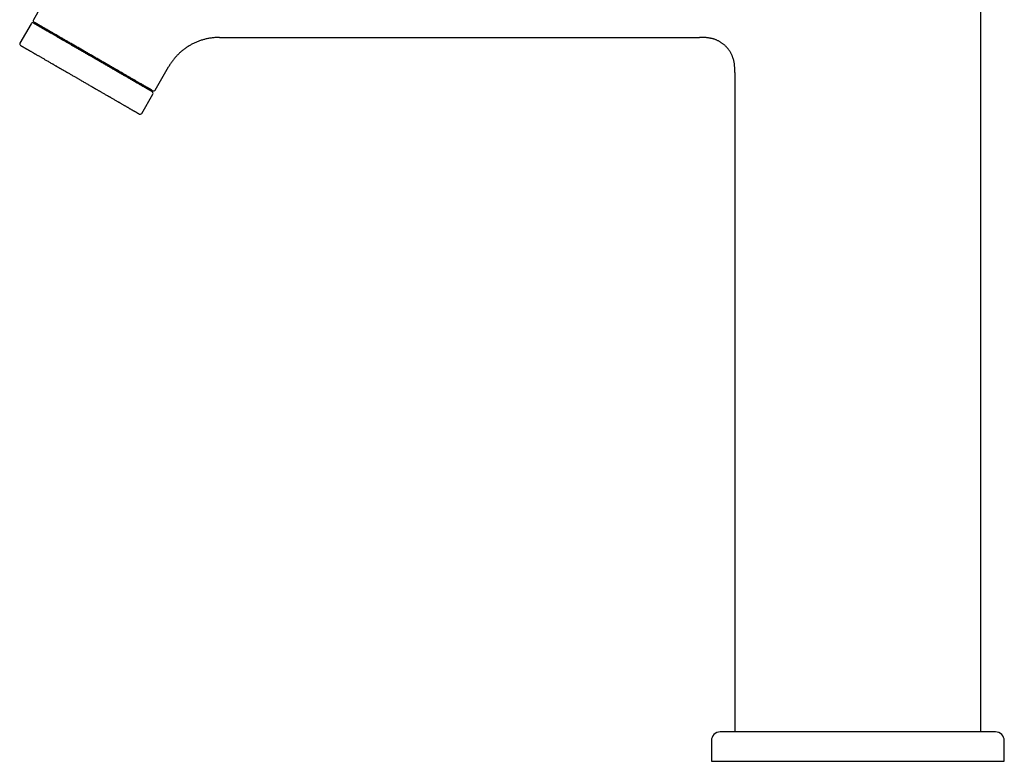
# Model space of a CAD drawing. Header units: millimetres. Extents: x 8 to 583, y 12 to 515.
# Tile 1 of 12: x 29 to 197, y 317 to 444. Entities that reach past the tile are written whole.
import ezdxf

# ---------------------------------------------------------------- set-up
doc = ezdxf.new("R2010")
doc.units = ezdxf.units.MM

msp = doc.modelspace()

# ---------------------------------------------------------------- linework, layer by layer
at = {"color": 7, "linetype": 'Continuous', "lineweight": 30}
for p, q in [((192.91, 322.11), (192.91, 481.61)), ((33.48, 447.61), (31.19, 443.63)), ((30.79, 442.94), (28.89, 439.65)), ((31.3, 443.22), (51.56, 431.52)), ((31.47, 443.12), (31.37, 442.95)), ((62.93, 440.61), (144.91, 440.61)), ((51.97, 431.63), (54.27, 435.61)), ((150.91, 434.61), (150.91, 322.11)), ((49.67, 427.65), (51.57, 430.94)), ((51.29, 431.45), (51.39, 431.62)), ((195.41, 322.11), (148.41, 322.11)), ((146.91, 320.61), (146.91, 317.11)), ((196.91, 317.11), (196.91, 320.61)), ((146.91, 317.11), (171.91, 317.11)), ((171.91, 317.11), (196.91, 317.11))]:
    msp.add_line(p, q, dxfattribs=at)
for centre, radius, start, end in [((31.05, 442.79), 0.3, 60, 150), ((31.45, 443.48), 0.3, 150, 240), ((29.15, 439.5), 0.3, 150, 240), ((51.31, 431.09), 0.3, 330, 60), ((51.71, 431.78), 0.3, 240, 330), ((49.41, 427.8), 0.3, 240, 330), ((148.41, 320.61), 1.5, 90, 180), ((195.41, 320.61), 1.5, 0, 90)]:
    msp.add_arc(centre, radius, start, end, dxfattribs=at)
for points, knots in [([(43.09, 436.19), (42.99, 436.24), (42.8, 436.35), (42.51, 436.52), (42.23, 436.68), (41.97, 436.83), (41.75, 436.96), (41.57, 437.06), (41.39, 437.17), (41.2, 437.28), (40.98, 437.41), (40.72, 437.55), (40.43, 437.72), (40.15, 437.88), (39.86, 438.05), (39.58, 438.21), (39.33, 438.35), (39.13, 438.47), (38.97, 438.56), (38.81, 438.65), (38.65, 438.75), (38.5, 438.84), (38.34, 438.93), (38.17, 439.03), (37.97, 439.14), (37.76, 439.26), (37.55, 439.38), (37.35, 439.5), (37.16, 439.61), (36.99, 439.71), (36.81, 439.81), (36.64, 439.91), (36.46, 440.01), (36.28, 440.11), (36.1, 440.22), (35.9, 440.34), (35.71, 440.45), (35.51, 440.56), (35.3, 440.68), (35.1, 440.8), (34.89, 440.92), (34.69, 441.03), (34.5, 441.15), (34.31, 441.26), (34.12, 441.36), (33.96, 441.46), (33.81, 441.54), (33.68, 441.62), (33.56, 441.69), (33.44, 441.76), (33.32, 441.83), (33.2, 441.9), (33.07, 441.97), (32.94, 442.04), (32.82, 442.11), (32.71, 442.18), (32.61, 442.24), (32.52, 442.29), (32.43, 442.34), (32.35, 442.39), (32.27, 442.43), (32.19, 442.48), (32.12, 442.52), (32.04, 442.56), (31.96, 442.61), (31.89, 442.65), (31.82, 442.69), (31.75, 442.73), (31.68, 442.78), (31.6, 442.82), (31.52, 442.86), (31.46, 442.9), (31.4, 442.93), (31.35, 442.96), (31.3, 442.99), (31.27, 443.01), (31.24, 443.03), (31.22, 443.04), (31.21, 443.05), (31.2, 443.05), (31.2, 443.05), (31.2, 443.05), (31.2, 443.05)], [0, 0, 0, 0, 0.016469, 0.032907, 0.049327, 0.065744, 0.076068, 0.086398, 0.096739, 0.107232, 0.118211, 0.13452, 0.150806, 0.167081, 0.18336, 0.199655, 0.21598, 0.225271, 0.234548, 0.243814, 0.253071, 0.262323, 0.27157, 0.280817, 0.293533, 0.306257, 0.318997, 0.331757, 0.342827, 0.353877, 0.364913, 0.375939, 0.386958, 0.397974, 0.41096, 0.423955, 0.436966, 0.45, 0.464821, 0.47961, 0.494378, 0.509134, 0.523889, 0.538652, 0.553433, 0.568242, 0.579079, 0.589899, 0.600705, 0.611501, 0.62229, 0.633078, 0.645794, 0.658519, 0.671258, 0.684019, 0.694005, 0.703976, 0.713935, 0.723886, 0.733832, 0.743775, 0.753718, 0.76466, 0.775609, 0.786572, 0.797415, 0.80777, 0.823155, 0.838519, 0.853875, 0.869233, 0.884605, 0.900001, 0.916473, 0.932913, 0.949335, 0.965751, 0.976073, 0.986403, 0.996742, 1, 1, 1, 1]), ([(43.16, 436.38), (43.06, 436.44), (42.85, 436.55), (42.54, 436.73), (42.23, 436.91), (41.92, 437.09), (41.6, 437.27), (41.29, 437.45), (40.99, 437.63), (40.69, 437.8), (40.41, 437.97), (40.12, 438.13), (39.84, 438.29), (39.56, 438.46), (39.27, 438.62), (38.97, 438.79), (38.67, 438.97), (38.37, 439.14), (38.07, 439.31), (37.78, 439.48), (37.49, 439.65), (37.21, 439.81), (36.95, 439.96), (36.69, 440.11), (36.44, 440.25), (36.2, 440.4), (35.95, 440.54), (35.71, 440.68), (35.46, 440.82), (35.22, 440.96), (34.97, 441.1), (34.74, 441.24), (34.51, 441.37), (34.29, 441.5), (34.08, 441.62), (33.88, 441.73), (33.7, 441.84), (33.52, 441.94), (33.35, 442.04), (33.19, 442.13), (33.02, 442.23), (32.87, 442.32), (32.71, 442.41), (32.56, 442.49), (32.42, 442.57), (32.3, 442.65), (32.17, 442.72), (32.07, 442.78), (31.97, 442.84), (31.88, 442.89), (31.81, 442.93), (31.74, 442.97), (31.67, 443.01), (31.62, 443.04), (31.57, 443.07), (31.53, 443.09), (31.5, 443.11), (31.48, 443.12), (31.48, 443.12), (31.47, 443.12)], [0, 0, 0, 0, 0.018182, 0.036364, 0.054545, 0.072727, 0.090909, 0.109091, 0.127272, 0.143939, 0.160606, 0.177273, 0.193939, 0.210606, 0.227273, 0.245455, 0.263636, 0.281818, 0.3, 0.318182, 0.336363, 0.354545, 0.371212, 0.387879, 0.404545, 0.421212, 0.437879, 0.454546, 0.472727, 0.490909, 0.509091, 0.527273, 0.545454, 0.563636, 0.581818, 0.598485, 0.615151, 0.631818, 0.648485, 0.665152, 0.681818, 0.7, 0.718182, 0.736364, 0.754545, 0.772727, 0.790909, 0.809091, 0.825757, 0.842424, 0.859091, 0.875758, 0.892424, 0.909091, 0.927273, 0.945455, 0.963636, 0.981818, 1, 1, 1, 1]), ([(62.93, 440.61), (62.82, 440.61), (62.62, 440.6), (62.31, 440.59), (62.01, 440.57), (61.7, 440.53), (61.4, 440.49), (61.1, 440.44), (60.81, 440.38), (60.53, 440.32), (60.25, 440.24), (59.98, 440.16), (59.7, 440.07), (59.43, 439.98), (59.16, 439.87), (58.89, 439.76), (58.63, 439.64), (58.37, 439.51), (58.12, 439.38), (57.87, 439.24), (57.63, 439.09), (57.39, 438.94), (57.15, 438.77), (56.92, 438.6), (56.69, 438.43), (56.47, 438.24), (56.25, 438.05), (56.04, 437.86), (55.84, 437.66), (55.64, 437.46), (55.45, 437.25), (55.26, 437.03), (55.08, 436.81), (54.9, 436.58), (54.73, 436.34), (54.57, 436.1), (54.41, 435.86), (54.31, 435.69), (54.27, 435.61)], [0, 0, 0, 0, 0.02927, 0.058539, 0.087809, 0.117078, 0.146348, 0.175617, 0.203213, 0.23081, 0.258406, 0.286002, 0.313599, 0.341197, 0.368794, 0.396391, 0.423989, 0.451585, 0.478689, 0.505792, 0.532895, 0.559999, 0.587595, 0.615192, 0.642789, 0.670386, 0.697983, 0.725087, 0.752191, 0.779295, 0.806399, 0.834056, 0.861714, 0.889371, 0.917029, 0.944686, 0.972343, 1, 1, 1, 1]), ([(150.91, 434.61), (150.91, 434.69), (150.91, 434.84), (150.91, 435.08), (150.9, 435.32), (150.89, 435.55), (150.87, 435.79), (150.85, 436.03), (150.81, 436.25), (150.78, 436.45), (150.74, 436.64), (150.69, 436.82), (150.63, 437.01), (150.57, 437.19), (150.51, 437.37), (150.43, 437.55), (150.35, 437.73), (150.26, 437.9), (150.16, 438.07), (150.06, 438.24), (149.95, 438.4), (149.83, 438.56), (149.7, 438.72), (149.57, 438.88), (149.42, 439.04), (149.26, 439.19), (149.1, 439.34), (148.93, 439.48), (148.77, 439.6), (148.61, 439.71), (148.44, 439.82), (148.27, 439.92), (148.1, 440.01), (147.92, 440.09), (147.74, 440.18), (147.55, 440.25), (147.35, 440.32), (147.15, 440.38), (146.94, 440.43), (146.74, 440.48), (146.53, 440.51), (146.33, 440.54), (146.12, 440.57), (145.92, 440.58), (145.69, 440.6), (145.44, 440.6), (145.18, 440.61), (145, 440.61), (144.91, 440.61)], [0, 0, 0, 0, 0.0242352, 0.0484981, 0.0728084, 0.0971814, 0.1216298, 0.1461656, 0.1708002, 0.190233, 0.2097384, 0.2293208, 0.2489835, 0.2687289, 0.2885583, 0.3084712, 0.3284661, 0.3485395, 0.3686867, 0.3889013, 0.4091755, 0.4295003, 0.4498654, 0.4723003, 0.4947552, 0.517214, 0.5396605, 0.5620788, 0.5824222, 0.6027193, 0.6229605, 0.6431375, 0.6632434, 0.6832725, 0.7032211, 0.7250682, 0.7468139, 0.7684591, 0.7900067, 0.8114611, 0.8328281, 0.8541141, 0.8753262, 0.8964719, 0.9175586, 0.9450963, 0.9725676, 1, 1, 1, 1]), ([(29, 439.24), (29, 439.24), (29, 439.24), (29, 439.24), (29.02, 439.23), (29.04, 439.22), (29.07, 439.2), (29.11, 439.18), (29.15, 439.15), (29.2, 439.12), (29.27, 439.08), (29.34, 439.04), (29.41, 439), (29.47, 438.97), (29.53, 438.93), (29.59, 438.9), (29.65, 438.86), (29.73, 438.82), (29.82, 438.77), (29.91, 438.71), (30.02, 438.65), (30.11, 438.6), (30.18, 438.56), (30.24, 438.52), (30.31, 438.49), (30.37, 438.45), (30.43, 438.41), (30.53, 438.36), (30.65, 438.29), (30.81, 438.19), (30.98, 438.1), (31.13, 438.01), (31.27, 437.93), (31.38, 437.86), (31.5, 437.8), (31.62, 437.73), (31.76, 437.65), (31.92, 437.55), (32.11, 437.45), (32.3, 437.34), (32.49, 437.22), (32.69, 437.11), (32.9, 436.99), (33.1, 436.87), (33.33, 436.74), (33.56, 436.61), (33.81, 436.46), (34.06, 436.32), (34.28, 436.19), (34.48, 436.08), (34.64, 435.98), (34.81, 435.89), (34.97, 435.79), (35.17, 435.68), (35.41, 435.54), (35.68, 435.39), (35.95, 435.23), (36.17, 435.1), (36.34, 435), (36.47, 434.93), (36.59, 434.86), (36.72, 434.78), (36.84, 434.71), (36.97, 434.64), (37.13, 434.54), (37.34, 434.43), (37.58, 434.29), (37.82, 434.15), (38.07, 434), (38.29, 433.87), (38.51, 433.75), (38.7, 433.64), (38.89, 433.53), (39.08, 433.42), (39.3, 433.29), (39.54, 433.15), (39.81, 433), (40.08, 432.84), (40.35, 432.69), (40.62, 432.53), (40.8, 432.43), (40.89, 432.37)], [0, 0, 0, 0, 0.007758, 0.023133, 0.038493, 0.053848, 0.06921, 0.08459, 0.099999, 0.116458, 0.13289, 0.149308, 0.165726, 0.176052, 0.186387, 0.196734, 0.207229, 0.2182, 0.231893, 0.245572, 0.259244, 0.272916, 0.280081, 0.28725, 0.294423, 0.301602, 0.308788, 0.315982, 0.332218, 0.348423, 0.36461, 0.380791, 0.390966, 0.401146, 0.411337, 0.421539, 0.431758, 0.446567, 0.461348, 0.476111, 0.490866, 0.505622, 0.52039, 0.535179, 0.55, 0.566584, 0.583134, 0.599665, 0.616189, 0.62658, 0.636977, 0.647384, 0.657804, 0.668242, 0.684478, 0.700684, 0.71687, 0.733052, 0.740319, 0.747588, 0.754862, 0.762141, 0.769425, 0.776718, 0.784019, 0.797983, 0.811925, 0.825851, 0.839771, 0.853693, 0.864638, 0.875594, 0.886563, 0.897412, 0.907761, 0.923139, 0.9385, 0.953855, 0.969216, 0.984594, 1, 1, 1, 1]), ([(51.46, 431.35), (51.46, 431.35), (51.46, 431.35), (51.46, 431.35), (51.45, 431.36), (51.42, 431.37), (51.39, 431.39), (51.36, 431.41), (51.31, 431.44), (51.26, 431.47), (51.22, 431.49), (51.18, 431.51), (51.15, 431.53), (51.1, 431.56), (51.06, 431.58), (51.01, 431.61), (50.96, 431.64), (50.89, 431.68), (50.81, 431.73), (50.73, 431.77), (50.65, 431.82), (50.57, 431.87), (50.48, 431.92), (50.4, 431.97), (50.31, 432.02), (50.22, 432.07), (50.12, 432.13), (50.01, 432.19), (49.89, 432.26), (49.76, 432.33), (49.62, 432.41), (49.48, 432.5), (49.32, 432.59), (49.16, 432.68), (48.99, 432.78), (48.81, 432.88), (48.64, 432.98), (48.45, 433.09), (48.28, 433.19), (48.12, 433.28), (47.98, 433.36), (47.83, 433.45), (47.69, 433.53), (47.54, 433.62), (47.38, 433.71), (47.2, 433.81), (47.02, 433.92), (46.83, 434.03), (46.65, 434.13), (46.49, 434.22), (46.34, 434.31), (46.18, 434.4), (46.03, 434.49), (45.87, 434.58), (45.71, 434.67), (45.55, 434.77), (45.38, 434.87), (45.2, 434.97), (45.02, 435.07), (44.84, 435.17), (44.64, 435.29), (44.41, 435.42), (44.15, 435.57), (43.89, 435.73), (43.62, 435.88), (43.36, 436.03), (43.18, 436.13), (43.09, 436.19)], [0, 0, 0, 0, 0.00904, 0.022765, 0.043151, 0.063508, 0.083852, 0.1042, 0.124569, 0.144976, 0.156589, 0.168185, 0.179767, 0.191339, 0.202904, 0.214463, 0.226021, 0.241916, 0.257822, 0.273746, 0.289697, 0.303534, 0.317347, 0.331142, 0.344924, 0.358697, 0.372468, 0.3887, 0.404944, 0.421208, 0.4375, 0.456026, 0.474512, 0.492972, 0.511418, 0.529861, 0.548315, 0.566791, 0.585302, 0.598849, 0.612373, 0.625881, 0.639376, 0.652863, 0.666347, 0.682242, 0.698148, 0.714072, 0.730023, 0.742505, 0.754969, 0.767419, 0.779858, 0.792289, 0.804718, 0.817147, 0.830824, 0.844511, 0.858214, 0.871767, 0.884709, 0.903936, 0.923141, 0.942335, 0.961534, 0.980751, 1, 1, 1, 1]), ([(51.39, 431.62), (51.39, 431.63), (51.38, 431.63), (51.36, 431.64), (51.34, 431.65), (51.3, 431.67), (51.26, 431.7), (51.21, 431.73), (51.15, 431.76), (51.08, 431.8), (51, 431.85), (50.91, 431.9), (50.81, 431.96), (50.7, 432.02), (50.58, 432.09), (50.45, 432.16), (50.32, 432.24), (50.19, 432.32), (50.05, 432.4), (49.9, 432.48), (49.75, 432.57), (49.58, 432.67), (49.41, 432.77), (49.21, 432.88), (49.02, 432.99), (48.81, 433.11), (48.6, 433.24), (48.37, 433.37), (48.15, 433.49), (47.93, 433.62), (47.71, 433.75), (47.49, 433.88), (47.26, 434.01), (47.02, 434.15), (46.77, 434.29), (46.52, 434.44), (46.24, 434.6), (45.97, 434.75), (45.69, 434.92), (45.4, 435.08), (45.11, 435.25), (44.83, 435.41), (44.55, 435.57), (44.28, 435.73), (44, 435.89), (43.72, 436.05), (43.44, 436.21), (43.25, 436.32), (43.16, 436.38)], [0, 0, 0, 0, 0.022727, 0.043561, 0.064394, 0.085227, 0.106061, 0.126894, 0.147728, 0.170455, 0.193182, 0.215909, 0.238636, 0.261364, 0.284091, 0.306818, 0.327651, 0.348485, 0.369318, 0.390152, 0.410985, 0.431818, 0.454546, 0.477273, 0.5, 0.522727, 0.545454, 0.568182, 0.590909, 0.611742, 0.632576, 0.653409, 0.674242, 0.695076, 0.715909, 0.738636, 0.761364, 0.784091, 0.806818, 0.829545, 0.852272, 0.875, 0.895833, 0.916666, 0.9375, 0.958333, 0.979167, 1, 1, 1, 1]), ([(40.89, 432.37), (40.98, 432.32), (41.18, 432.21), (41.46, 432.05), (41.74, 431.88), (41.99, 431.74), (42.19, 431.62), (42.37, 431.52), (42.54, 431.42), (42.72, 431.32), (42.91, 431.21), (43.12, 431.09), (43.34, 430.96), (43.56, 430.83), (43.74, 430.73), (43.89, 430.64), (44, 430.58), (44.11, 430.52), (44.22, 430.45), (44.33, 430.39), (44.48, 430.3), (44.68, 430.19), (44.92, 430.05), (45.15, 429.91), (45.35, 429.8), (45.52, 429.7), (45.66, 429.62), (45.8, 429.54), (45.93, 429.46), (46.08, 429.38), (46.25, 429.28), (46.44, 429.17), (46.61, 429.07), (46.79, 428.97), (46.96, 428.87), (47.12, 428.78), (47.28, 428.69), (47.44, 428.59), (47.6, 428.5), (47.75, 428.41), (47.9, 428.33), (48.03, 428.25), (48.13, 428.19), (48.21, 428.15), (48.29, 428.1), (48.37, 428.06), (48.46, 428), (48.56, 427.95), (48.66, 427.89), (48.75, 427.84), (48.82, 427.8), (48.87, 427.77), (48.91, 427.75), (48.94, 427.73), (48.97, 427.71), (49, 427.69), (49.03, 427.68), (49.06, 427.66), (49.1, 427.63), (49.14, 427.61), (49.18, 427.59), (49.21, 427.57), (49.23, 427.56), (49.24, 427.55), (49.25, 427.55), (49.26, 427.54), (49.26, 427.54), (49.26, 427.54), (49.26, 427.54)], [0, 0, 0, 0, 0.020578, 0.04112, 0.061643, 0.082165, 0.095072, 0.107988, 0.12092, 0.134037, 0.14775, 0.164867, 0.181965, 0.199055, 0.216146, 0.225102, 0.234063, 0.243029, 0.252003, 0.260985, 0.269977, 0.290273, 0.310529, 0.330763, 0.350989, 0.363707, 0.376433, 0.389171, 0.401924, 0.414698, 0.433209, 0.451685, 0.470139, 0.488582, 0.507028, 0.525487, 0.543974, 0.5625, 0.583229, 0.603917, 0.624581, 0.645236, 0.658224, 0.671221, 0.684229, 0.697255, 0.710302, 0.730598, 0.750854, 0.771088, 0.791314, 0.800398, 0.809485, 0.818577, 0.827675, 0.836781, 0.845897, 0.855023, 0.872478, 0.889905, 0.907313, 0.924713, 0.942116, 0.955797, 0.969492, 0.983204, 0.996764, 1, 1, 1, 1])]:
    msp.add_open_spline(points, degree=3, knots=knots, dxfattribs=at)

doc.saveas('drawing.dxf')
